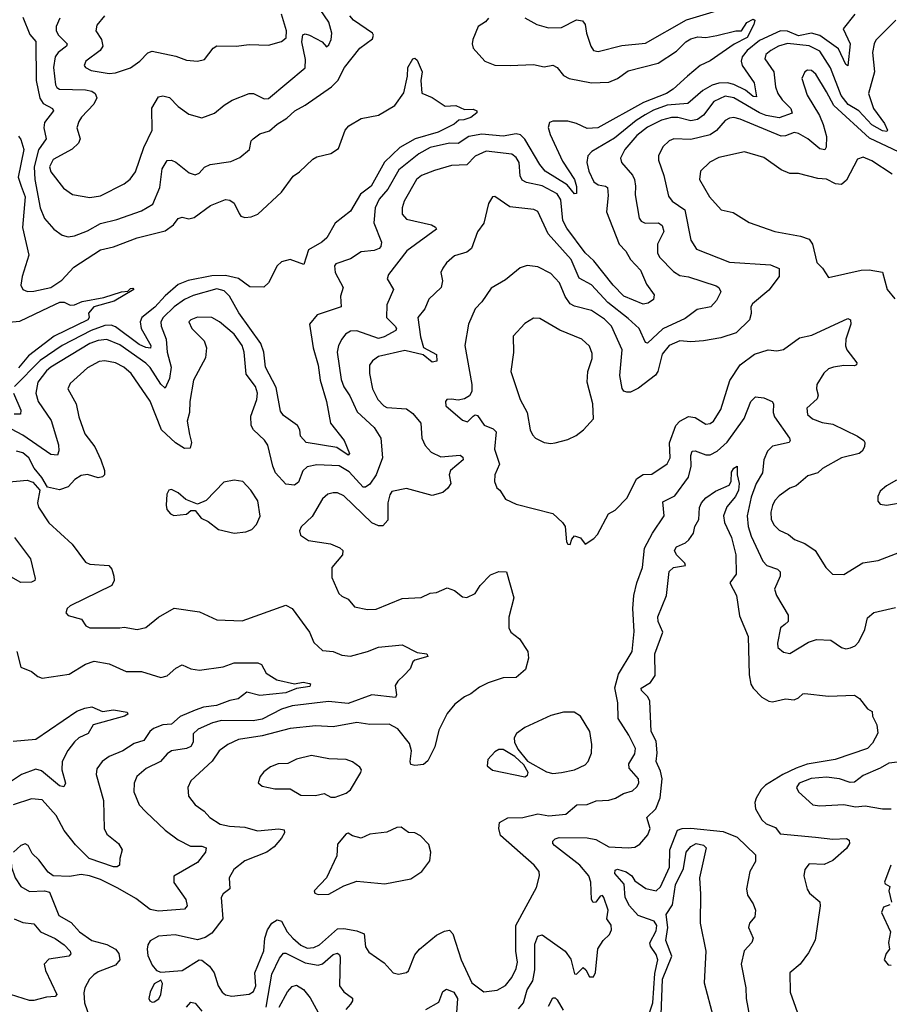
# Model space of a CAD drawing. Extents: x 1552294 to 1694791, y 811929 to 917222.
# Tile 42 of 256: x 1572350 to 1576387, y 846229 to 850797. Entities that reach past the tile are written whole.
import ezdxf

# ---------------------------------------------------------------- set-up
doc = ezdxf.new("R2010")
doc.units = 0

msp = doc.modelspace()

# ---------------------------------------------------------------- linework, layer by layer
at = {"layer": '0CON10XD'}
for points in [[(1572537.1, 850805), (1572519.2, 850765), (1572519.8, 850745), (1572529.5, 850725), (1572570.4, 850685), (1572567.5, 850675), (1572528.5, 850645), (1572514.7, 850625), (1572506.6, 850575), (1572516, 850495), (1572522.1, 850482.1), (1572535, 850474.7), (1572655, 850471.7), (1572685.2, 850465.2), (1572701.1, 850455), (1572708.9, 850435), (1572693.6, 850405), (1572636.5, 850345), (1572624.5, 850325), (1572615.6, 850295), (1572631.2, 850245), (1572623.8, 850225), (1572593.9, 850196.1), (1572505, 850148.9), (1572488.8, 850115), (1572495, 850091.5), (1572553.3, 850015), (1572595, 849985.5), (1572675, 849971.5), (1572725, 849979.3), (1572834.7, 850035.3), (1572863.3, 850056.7), (1572887.9, 850092.1), (1572926.2, 850203.8), (1572965.3, 850285), (1572963.3, 850386.7), (1572995, 850438.9), (1573015, 850444.3), (1573045, 850436.9), (1573085, 850394.4), (1573135, 850358.6), (1573195, 850341.4), (1573255, 850362.9), (1573299.4, 850400.6), (1573336.8, 850423.2), (1573415, 850454.5), (1573435, 850454.4), (1573485, 850429.4), (1573505, 850431.4), (1573675, 850574.4), (1573676.7, 850613.3), (1573659.6, 850695), (1573665, 850727.1), (1573675, 850731.1), (1573695, 850726.1), (1573753.8, 850693.8), (1573775, 850671.2), (1573785, 850681.2), (1573795.5, 850705), (1573798.5, 850735), (1573784.6, 850785), (1573745, 850845.3)], [(1574695.6, 850805.6), (1574750, 850775), (1574805, 850759.5), (1574865, 850760.5), (1574935, 850796.1), (1574962.3, 850792.3), (1574975.4, 850775.4), (1574981.8, 850735), (1575001.8, 850675), (1575014.2, 850655), (1575035, 850649.1), (1575145, 850678.1), (1575255, 850688.9), (1575445, 850796.5), (1575585, 850839)], [(1576227.2, 850822.8), (1576172.5, 850755), (1576205.8, 850685), (1576195, 850583.8), (1576185, 850588.8), (1576151.7, 850661.7), (1576065, 850724.2), (1576025, 850735.1), (1575965, 850722.8), (1575915, 850743.7), (1575881.9, 850745), (1575785, 850701.1), (1575727.7, 850655), (1575703.8, 850625), (1575699.8, 850605), (1575704.3, 850585), (1575759.3, 850505), (1575770.3, 850439.7), (1575755, 850440.5), (1575719.9, 850469.9), (1575665, 850497), (1575635, 850504.5), (1575595, 850502.4), (1575565, 850493.7), (1575521.5, 850468.5), (1575451.5, 850408.5), (1575355, 850401), (1575292.2, 850377.8), (1575253.9, 850356.1), (1575211.1, 850328.9), (1575111.8, 850248.2), (1575005.4, 850185), (1574986.8, 850165), (1574983.2, 850135), (1574992.7, 850095), (1575014.6, 850045), (1575035, 850030.7), (1575070, 850025), (1575078.5, 850018.5), (1575081.5, 849981.5), (1575074.7, 849905), (1575133.2, 849755), (1575163.8, 849723.8), (1575185.5, 849685), (1575232.2, 849635), (1575260, 849570), (1575295, 849520), (1575291.8, 849498.3), (1575267.5, 849482.5), (1575245, 849477.9), (1575154.8, 849514.8), (1575105.2, 849565.2), (1575015, 849678.4), (1574975, 849715.9), (1574889.2, 849829.2), (1574871.5, 849865), (1574861.4, 849961.4), (1574845, 849988.9), (1574775, 850026.8), (1574702.1, 850042.1), (1574682.6, 850052.6), (1574673.4, 850073.4), (1574668.2, 850135), (1574655, 850157.3), (1574635, 850172.7), (1574515, 850186.5), (1574465, 850164.5), (1574425, 850123.2), (1574355, 850120), (1574275, 850097.9), (1574215.6, 850075), (1574192.2, 850055), (1574135.3, 849955), (1574125.3, 849925), (1574125.4, 849895), (1574145, 849872), (1574262, 849845), (1574280.8, 849835), (1574284.4, 849825), (1574146.7, 849725), (1574061.9, 849615), (1574055.7, 849594.3), (1574085.5, 849545), (1574054.6, 849475), (1574053.3, 849415), (1574092.5, 849375), (1574098.6, 849365), (1574095.8, 849355), (1574042.5, 849325), (1574015, 849318), (1573915, 849353.2), (1573885, 849352.5), (1573862.3, 849337.7), (1573845, 849315.6), (1573829.7, 849285), (1573823.2, 849255), (1573842.2, 849127.8), (1573855, 849093.3), (1573881.8, 849051.8), (1573917, 848977), (1573995, 848904.5), (1574026.1, 848855), (1574034, 848765), (1574004.3, 848685), (1573975, 848642.9), (1573955, 848628.2), (1573945, 848627.7), (1573880, 848700), (1573832.4, 848727.6), (1573728.7, 848731.3), (1573685, 848722.1), (1573664, 848704), (1573645, 848651.4), (1573625, 848638.2), (1573585, 848642.7), (1573537.7, 848695), (1573524.8, 848725), (1573502.6, 848822.6), (1573486.2, 848846.2), (1573435.5, 848895), (1573424.6, 848915), (1573423, 848957), (1573451.3, 849035), (1573453.5, 849065), (1573444.6, 849095), (1573401.8, 849151.8), (1573391.8, 849255), (1573383.1, 849285), (1573345, 849338.7), (1573278.1, 849395), (1573241.2, 849415), (1573175, 849416.7), (1573144.7, 849405.3), (1573135.8, 849395), (1573149.5, 849365), (1573206.8, 849306.8), (1573217.9, 849275), (1573212.1, 849227.9), (1573156.9, 849125), (1573139.3, 849025), (1573138.2, 848975), (1573127.3, 848935), (1573137.9, 848872.1), (1573148.2, 848835), (1573140.9, 848809.1), (1573115, 848808.2), (1573073.7, 848833.7), (1573009, 848895), (1572955, 849027.3), (1572866.9, 849155), (1572833.6, 849185), (1572795, 849205.3), (1572745, 849214.7), (1572718.3, 849211.7), (1572665, 849182.1), (1572585, 849109.4), (1572573.3, 849085), (1572611.8, 849015), (1572624.6, 848955), (1572652.9, 848875), (1572698.8, 848815), (1572726, 848755), (1572743.8, 848705), (1572743.1, 848685), (1572734.5, 848675.5), (1572715, 848672.1), (1572665, 848686.9), (1572635, 848682.7), (1572605.9, 848664.1), (1572575, 848630), (1572535, 848615.3), (1572478.9, 848628.9), (1572452.5, 848672.5), (1572417.1, 848717.1), (1572392.9, 848765), (1572365, 848787.1), (1572335, 848794.6)], [(1572365, 850809.5), (1572397.8, 850727.8), (1572425.4, 850695.4), (1572426.4, 850515), (1572443.6, 850433.6), (1572459, 850409), (1572501.9, 850385), (1572507.5, 850375), (1572465, 850320), (1572462.4, 850295), (1572472.8, 850245), (1572437.2, 850192.8), (1572416.7, 850115), (1572420.4, 850055), (1572444.7, 849925), (1572464.7, 849874.7), (1572509.2, 849825), (1572546.9, 849796.9), (1572575, 849789.6), (1572605, 849793.9), (1572665, 849817.5), (1572725, 849851.8), (1572800.8, 849870.8), (1572915, 849910), (1572968.5, 849941.5), (1573000.7, 850019.3), (1573010.7, 850105), (1573035, 850144.3), (1573055, 850145.8), (1573075, 850135.6), (1573136.1, 850086.1), (1573165, 850076.7), (1573182.5, 850085), (1573207.7, 850112.3), (1573234.6, 850125.4), (1573330.6, 850139.4), (1573371.4, 850158.6), (1573416.7, 850195), (1573424.4, 850235), (1573434.3, 850245), (1573465, 850266.9), (1573509.2, 850280.8), (1573545, 850312.7), (1573590, 850340), (1573626.7, 850375), (1573675, 850400), (1573797.8, 850485), (1573827.1, 850515), (1573857.5, 850575), (1573929.2, 850665), (1573988.3, 850708.3), (1573992.5, 850725), (1573987.1, 850735), (1573898.9, 850795), (1573882.2, 850815)], [(1572743.5, 850815), (1572708.2, 850771.8), (1572703.1, 850745), (1572729.6, 850705), (1572736.4, 850675), (1572723.1, 850655), (1572656.9, 850605), (1572649.4, 850585), (1572655.8, 850575), (1572682.1, 850562.1), (1572765, 850547.2), (1572795, 850550.8), (1572865, 850574.5), (1572908.1, 850605), (1572945, 850643.1), (1572965, 850651.8), (1573075, 850628.5), (1573125, 850608.9), (1573175, 850604.4), (1573207.6, 850612.4), (1573248.6, 850665), (1573265, 850675.6), (1573355.5, 850674.5), (1573415, 850682.2), (1573505, 850678.9), (1573565, 850695.7), (1573586.9, 850713.1), (1573588.9, 850745), (1573565, 850823.5)], [(1574527, 850805), (1574513.1, 850786.9), (1574477.8, 850765), (1574454.1, 850705.9), (1574450.6, 850685), (1574455.6, 850665), (1574510, 850605), (1574555.5, 850585.5), (1574627.5, 850585), (1574735, 850589.6), (1574785, 850578.9), (1574825, 850585.5), (1574844.7, 850574.7), (1574875, 850537.9), (1574900, 850525), (1575005, 850503.8), (1575085, 850506.8), (1575125, 850524.3), (1575175, 850560.7), (1575313.7, 850596.3), (1575399.2, 850650.8), (1575442.3, 850695), (1575465, 850708.5), (1575497.7, 850717.7), (1575534.7, 850714.7), (1575586.4, 850723.6), (1575675, 850746), (1575700, 850745), (1575725.5, 850784.5), (1575755, 850799.2), (1575763.3, 850795), (1575758.2, 850775), (1575726.8, 850715), (1575666.4, 850683.6), (1575555, 850605.8), (1575509.2, 850585), (1575450, 850535), (1575383.8, 850475), (1575353.2, 850455), (1575246.4, 850413.6), (1575034.2, 850295), (1574985, 850291.9), (1574935, 850315.2), (1574895, 850326), (1574824.3, 850325.8), (1574810.1, 850319.9), (1574803.4, 850296.6), (1574812.2, 850265), (1574870.5, 850140.5), (1574925.7, 850055), (1574935, 850023.3), (1574935, 849991.2), (1574925, 849990), (1574890.7, 850030.7), (1574789.3, 850095), (1574765, 850125.4), (1574695, 850242.6), (1574675, 850262.4), (1574655, 850267.7), (1574595, 850256.8), (1574495, 850266.3)], [(1576416.5, 850795), (1576325, 850701.5), (1576316, 850685), (1576309.1, 850645), (1576318.2, 850555), (1576290, 850455), (1576312.7, 850385), (1576364.7, 850315), (1576377.8, 850285), (1576375, 850278.8), (1576355, 850282.1), (1576305, 850309.2), (1576245, 850373.8), (1576196.4, 850403.6), (1576164.1, 850445), (1576113.8, 850573.8), (1576065, 850651.1), (1576015, 850675.9), (1575915, 850687.3), (1575872.5, 850675), (1575836.1, 850655), (1575814.2, 850635), (1575808.9, 850615), (1575851.2, 850555), (1575857.8, 850485), (1575869.7, 850455), (1575889.7, 850425), (1575930.4, 850385), (1575936.5, 850363.5), (1575875, 850342), (1575815, 850353.2), (1575784.7, 850364.7), (1575665, 850434), (1575625, 850442.5), (1575572.7, 850417.3), (1575525, 850354.1), (1575496.3, 850333.7), (1575465, 850328.5), (1575405, 850342.7), (1575375, 850343), (1575329.3, 850330.7), (1575265, 850298)], [(1572345, 850257.5), (1572355, 850241.2), (1572368.6, 850195), (1572343, 850067), (1572356.4, 850025), (1572375.1, 849975), (1572363.1, 849833.1), (1572392.7, 849705), (1572361.6, 849605), (1572355.4, 849565.4), (1572364.4, 849545), (1572386.8, 849536.8), (1572415, 849537.1), (1572495, 849555.3), (1572545, 849588), (1572601.2, 849648.8), (1572725, 849729.8), (1572786.1, 849743.9), (1572895, 849784.7), (1573025, 849818.2), (1573063.5, 849845), (1573086.2, 849875), (1573105, 849880.6), (1573135, 849873.6), (1573160, 849880), (1573235.5, 849934.5), (1573305, 849962.9), (1573325, 849960), (1573345.5, 849945.5), (1573368.1, 849898.1), (1573376.7, 849885), (1573395, 849879.2), (1573425, 849882.5), (1573455, 849894.4), (1573565, 849997.1), (1573618.9, 850071.1), (1573649.1, 850090.9), (1573710.5, 850149.5), (1573729.7, 850160.3), (1573795, 850176.7), (1573829.8, 850200.2), (1573861.4, 850285), (1573878.4, 850305), (1573935, 850338.7), (1574016, 850354), (1574091.2, 850398.8), (1574132.8, 850457.2), (1574150.4, 850535), (1574151.5, 850575), (1574175, 850615.7), (1574185, 850618.6), (1574195, 850608.8), (1574218.8, 850555), (1574212, 850515), (1574216.1, 850456.1), (1574265, 850436), (1574325, 850396.2), (1574375, 850398.8), (1574415, 850380), (1574455, 850381.9), (1574472, 850375), (1574472.5, 850365), (1574445, 850343.6), (1574412.1, 850332.1), (1574388.3, 850331.7), (1574367, 850313), (1574293.3, 850275), (1574185.9, 850244.1), (1574115, 850204.6), (1574043.3, 850136.7), (1573981.2, 850025), (1573932.6, 849987.4), (1573885, 849908.5), (1573815, 849852.9), (1573775.6, 849785), (1573753.1, 849765), (1573691.2, 849728.8), (1573668.6, 849661.4), (1573605, 849684.5), (1573565, 849674.5), (1573544.6, 849655), (1573505, 849575.6), (1573483.1, 849556.9), (1573418.4, 849558.4), (1573365, 849597), (1573305, 849610.6), (1573241.3, 849608.7), (1573132.1, 849587.9), (1573085, 849569.1), (1573025, 849516.2), (1572976.6, 849463.4), (1572917.5, 849415), (1572909.8, 849395), (1572913.8, 849365), (1572958.2, 849285), (1572957.5, 849272.5), (1572935, 849275.8), (1572905, 849290.8), (1572795, 849372.1), (1572775, 849380.6), (1572745, 849377.6), (1572681.4, 849355), (1572547.5, 849285), (1572445, 849216.4), (1572325.2, 849095)], [(1576511.5, 850145), (1576295, 850247.1), (1576128.7, 850398.7), (1576095, 850462.5), (1576045.4, 850545), (1576025, 850561.9), (1576007, 850563), (1575995, 850555.8), (1575980.5, 850525), (1576005, 850447.5), (1576062.3, 850352.3), (1576080.3, 850310.3), (1576095.3, 850254.7), (1576094.5, 850205.5), (1576086.8, 850193.2), (1576065, 850198.2), (1576008.2, 850245), (1575965, 850269.7), (1575945, 850273.2), (1575905, 850257.9), (1575885, 850257), (1575694.6, 850335.4), (1575665, 850342.7), (1575645, 850339.6), (1575625, 850329.2), (1575585, 850283.1), (1575555, 850262.6), (1575465, 850241.2), (1575386, 850244), (1575365, 850234.5), (1575335, 850207.5), (1575315.5, 850165), (1575315.4, 850145), (1575340.8, 850075), (1575361.7, 849978.3), (1575378.5, 849955), (1575437.3, 849915), (1575465.5, 849775), (1575492.4, 849732.4), (1575645, 849672.2), (1575835, 849659.1), (1575875, 849643.3), (1575875.7, 849605), (1575828, 849542), (1575751.3, 849478.7), (1575744.6, 849465), (1575745.6, 849434.4), (1575738, 849405), (1575676.4, 849343.6), (1575605, 849321.5), (1575525, 849306.7), (1575465, 849302.9), (1575415, 849307.8), (1575365.6, 849285), (1575332.2, 849245), (1575312.9, 849165), (1575302.1, 849147.9), (1575222.5, 849087.5), (1575185, 849069.7), (1575168.3, 849068.3), (1575155, 849073.8), (1575146.6, 849086.6), (1575136.1, 849146.1), (1575147.4, 849265), (1575097.7, 849375), (1575065, 849407.1), (1575005, 849448.4), (1574925, 849468.2), (1574905, 849478.5), (1574882.7, 849512.7), (1574856, 849576), (1574815, 849620), (1574755, 849650.5), (1574705, 849657.5), (1574673.4, 849646.6), (1574605, 849590.8), (1574537.9, 849552.1), (1574495, 849487.5), (1574464.7, 849455.3), (1574432.9, 849385), (1574417.1, 849285), (1574448.8, 849105), (1574448.3, 849071.7), (1574437.5, 849052.5), (1574415, 849038.1), (1574385, 849032.5), (1574355, 849035.8), (1574332.5, 849035), (1574326.7, 849025), (1574327.5, 849005), (1574405, 848939.2), (1574428.3, 848931.7), (1574455, 848958), (1574465, 848964), (1574475, 848961.4), (1574506.3, 848916.3), (1574548.6, 848898.6), (1574562.2, 848885), (1574554.1, 848805), (1574576.9, 848735), (1574556.4, 848685), (1574554.7, 848655), (1574565, 848625.8), (1574578.8, 848615), (1574605, 848572.5), (1574655, 848548.8), (1574825.5, 848505.5), (1574870, 848465), (1574882.5, 848445), (1574888.8, 848375), (1574895, 848363.3), (1574905, 848362.5), (1574912.9, 848387.1), (1574925, 848402), (1574953.5, 848393.5), (1574975, 848363.3), (1575015, 848390.8), (1575032, 848408), (1575084, 848505), (1575115, 848521.2), (1575170.5, 848579.5), (1575213.1, 848666.9), (1575245, 848686.5), (1575285, 848688.5), (1575356.1, 848736.1), (1575368.9, 848765), (1575365.8, 848834.2), (1575396.5, 848915), (1575415, 848934.4), (1575455, 848955.5), (1575485, 848951.5), (1575535, 848921.1), (1575555, 848923.5), (1575570.6, 848935), (1575605, 848989.2), (1575647.1, 849122.9), (1575695, 849195.5), (1575760.8, 849245), (1575825, 849265.5), (1575865, 849261.5), (1575895, 849266.5), (1575969.2, 849320.8), (1576026.5, 849333.5), (1576195, 849411.1), (1576206.9, 849405), (1576208.5, 849385), (1576185.3, 849315), (1576183.6, 849283.6), (1576190, 849265), (1576235.6, 849205), (1576234, 849196), (1576225, 849190.8), (1576175, 849193.5), (1576127.5, 849185), (1576105, 849176.9), (1576083.5, 849156.5), (1576050.5, 849105), (1576048.1, 849085), (1576057.1, 849055), (1576051.3, 849038.7), (1576003.3, 848995), (1576006.9, 848965), (1576030, 848945), (1576075, 848927.8), (1576125, 848920.5), (1576239.2, 848865), (1576268.1, 848845), (1576273.3, 848835), (1576271.5, 848815), (1576260.6, 848795), (1576247.5, 848785), (1576164.2, 848765), (1576076, 848715), (1576055, 848694.5), (1576009.3, 848680.7), (1575955, 848634.3), (1575925, 848622.9), (1575875, 848587.5), (1575855, 848565.7), (1575845, 848543.8), (1575837.6, 848512.4), (1575838.7, 848478.7), (1575851.7, 848451.7), (1575875, 848428.9), (1575919.3, 848409.3), (1575946, 848385), (1575995, 848366.4), (1576043.1, 848335), (1576092, 848255), (1576123.3, 848225), (1576175, 848223.1), (1576263.6, 848276.4), (1576335, 848288.2), (1576435, 848327.1)], [(1575265, 850298), (1575215, 850260), (1575159.1, 850195), (1575139.1, 850155), (1575143.3, 850135), (1575195.2, 850075.2), (1575203.6, 850055), (1575209.4, 850025), (1575207.5, 849985), (1575226.1, 849876.1), (1575235, 849863.1), (1575253.4, 849853.4), (1575315, 849854.6), (1575332.9, 849842.9), (1575340.3, 849815), (1575310.7, 849755), (1575310.9, 849715), (1575319.6, 849695), (1575385, 849628.2), (1575415, 849610), (1575455, 849603.9), (1575582.5, 849562.5), (1575595, 849554.3), (1575605.4, 849535), (1575585, 849494.4), (1575558.6, 849465), (1575495, 849452.9), (1575439.5, 849410.5), (1575335, 849362.5), (1575265, 849296.9), (1575255, 849299.2), (1575225.4, 849365), (1575175, 849410.5), (1575080, 849485), (1575005, 849567.8), (1574947.9, 849597.9), (1574910, 849685), (1574803.9, 849803.9), (1574755, 849907.5), (1574736.2, 849916.2), (1574625, 849929.2), (1574555, 849977.1), (1574544.2, 849975), (1574525.5, 849945), (1574505, 849853.8), (1574475, 849813.3), (1574447.8, 849735), (1574425, 849718.2), (1574368.5, 849701.5), (1574331.3, 849668.7), (1574314.2, 849645), (1574305.7, 849625), (1574312.9, 849585), (1574306.7, 849555), (1574248.9, 849501.1), (1574231.2, 849455), (1574198.8, 849415), (1574210.4, 849325), (1574225, 849276.2), (1574285, 849243.8), (1574286.9, 849213.1), (1574265, 849207.5), (1574222.6, 849242.6), (1574137.2, 849262.8), (1574015, 849234.6), (1573987.1, 849215), (1573974.4, 849195), (1573974.6, 849155), (1573988.5, 849085), (1574012.3, 849035), (1574040.6, 849005), (1574055, 848998.5), (1574145, 848991.6), (1574175, 848969.6), (1574212.9, 848925), (1574216.3, 848855), (1574231.5, 848821.5), (1574259.9, 848789.9), (1574305, 848769.7), (1574395, 848776.5), (1574407.3, 848767.3), (1574408.1, 848755), (1574350, 848705), (1574343.6, 848685), (1574350.7, 848645), (1574337.1, 848622.9), (1574315, 848603.2), (1574265, 848589.2), (1574145, 848621.5), (1574078.3, 848608.3), (1574067.7, 848592.3), (1574059.7, 848555), (1574059.2, 848475), (1574035, 848448.6), (1574015, 848449.4), (1573985, 848462.2), (1573855, 848587.3), (1573825, 848602.5), (1573805, 848602.2), (1573781.2, 848595), (1573755, 848574.2), (1573708.2, 848491.8), (1573656.3, 848443.7), (1573648.6, 848425), (1573654, 848405), (1573691.3, 848381.3), (1573792.5, 848365), (1573836.8, 848346.8), (1573850, 848335), (1573848.8, 848315), (1573799.2, 848255), (1573799.7, 848209.7), (1573832, 848135), (1573845, 848122), (1573875, 848108), (1573905, 848073.1), (1573965, 848060), (1574005, 848062.5), (1574125, 848112.2), (1574214.3, 848115.7), (1574255, 848135.8), (1574285, 848140), (1574335, 848160.8), (1574368.3, 848148.3), (1574405, 848118.8), (1574425, 848116.2), (1574465, 848134.3), (1574487.3, 848172.7), (1574535, 848220.8), (1574575, 848237.5), (1574610, 848235), (1574643.1, 848115), (1574620, 848025), (1574620, 847975), (1574630, 847955), (1574669.4, 847925), (1574708.6, 847865), (1574712, 847835), (1574697.7, 847782.3), (1574655, 847745.8), (1574595, 847743.3), (1574525, 847720.6), (1574485, 847700), (1574445, 847668.6), (1574415, 847655.7), (1574369.3, 847620.7), (1574335, 847578.8), (1574295, 847500), (1574276.9, 847423.1), (1574245, 847358.6), (1574225, 847341.1), (1574185, 847336.9), (1574165, 847341.2), (1574161.9, 847355), (1574169.3, 847405), (1574159.5, 847439.5), (1574105, 847506.9), (1574065, 847528.5), (1573975, 847527.2), (1573915, 847536.9), (1573805, 847516.7), (1573725, 847520.8), (1573605, 847508.9), (1573475, 847474.8), (1573365, 847457.3), (1573315.9, 847434.1), (1573275.3, 847404.7), (1573243.5, 847356.5), (1573144.4, 847265), (1573130.5, 847235), (1573133.1, 847195), (1573165, 847154.3), (1573205.7, 847125), (1573232.5, 847095), (1573281.2, 847065), (1573324.7, 847054.7), (1573395, 847050.8), (1573454.3, 847034.3), (1573552.7, 847042.7), (1573577.6, 847037.6), (1573579.4, 847025), (1573565, 846998.9), (1573531, 846959), (1573497.8, 846935), (1573395.3, 846894.7), (1573344.4, 846855), (1573323.1, 846815), (1573325.5, 846765), (1573295, 846740.9), (1573284.7, 846725), (1573292.5, 846625), (1573241.7, 846558.3), (1573211.7, 846538.3), (1573175, 846528.5), (1573071.8, 846551.8), (1572995, 846545.4), (1572956.4, 846523.6), (1572944.7, 846505.3), (1572941.1, 846485), (1572945.4, 846455), (1572965, 846410), (1572985, 846386.2), (1573005, 846377.5), (1573103.9, 846386.1), (1573183.3, 846435), (1573195, 846433.8), (1573231.2, 846405), (1573252.5, 846375), (1573271.8, 846315), (1573290, 846285), (1573305, 846272.9), (1573335, 846266.1), (1573415, 846276.2), (1573435, 846288.1), (1573445.6, 846315), (1573442.3, 846375), (1573483.2, 846476.8), (1573487.3, 846535), (1573501.1, 846575), (1573520, 846605), (1573545, 846621.3), (1573565.2, 846615.2), (1573591.6, 846565), (1573618.6, 846535), (1573655, 846503.6), (1573685, 846488.8), (1573715, 846491.6), (1573742.5, 846505), (1573825, 846578.5), (1573855, 846580.8), (1573915, 846570.4), (1573949.1, 846555), (1573955.5, 846495.5), (1573971.3, 846471.3), (1574041.7, 846421.7), (1574084.2, 846374.2), (1574108.3, 846368.3), (1574145, 846375.8), (1574155, 846384.2), (1574185, 846458.8), (1574205.4, 846484.6), (1574285, 846549.4), (1574321.7, 846568.3), (1574345, 846573.1), (1574361.2, 846555), (1574399.7, 846435), (1574448.3, 846328.3), (1574505, 846286.9), (1574566.2, 846295), (1574605, 846315.4), (1574635, 846353.6), (1574655, 846394.4), (1574660.7, 846425), (1574653, 846475), (1574652.5, 846595), (1574748.9, 846771.1), (1574762.5, 846825), (1574760.8, 846845), (1574738.6, 846875), (1574581.4, 847011.4), (1574573.9, 847045), (1574578, 847072), (1574616.2, 847093.8), (1574685, 847095.5), (1574755, 847112.5), (1574806.2, 847103.8), (1574885, 847111.1), (1574936.4, 847153.6), (1574985, 847155.4), (1575026.4, 847173.6), (1575084.6, 847175.4), (1575116.2, 847185), (1575153, 847207), (1575195, 847220), (1575215, 847237.5), (1575224.4, 847255), (1575223.3, 847275), (1575180, 847325), (1575177.3, 847345), (1575205, 847390.8), (1575208.7, 847415), (1575177.6, 847477.6), (1575128.2, 847555), (1575127, 847627), (1575112.9, 847697.1), (1575129.8, 847760.2), (1575193.5, 847865), (1575201.7, 847958.3), (1575196.9, 848065), (1575200.7, 848125), (1575214.1, 848185), (1575241.4, 848255), (1575250.8, 848345), (1575287.5, 848415), (1575342, 848495), (1575335, 848560), (1575391.4, 848588.6), (1575454.7, 848675), (1575466.7, 848725), (1575465.9, 848775), (1575471.9, 848795), (1575485, 848796.8), (1575535, 848777.6), (1575555, 848778.8), (1575587.9, 848795), (1575633.4, 848836.6), (1575712.4, 848947.6), (1575743.8, 849025), (1575765, 849046.9), (1575805, 849043.1), (1575843.4, 849025), (1575849.2, 849015), (1575848.2, 848975), (1575853.8, 848955), (1575923.9, 848855), (1575927.3, 848845), (1575922, 848835), (1575845, 848817.8), (1575822.1, 848795), (1575804.6, 848755), (1575798.4, 848695), (1575769, 848645), (1575745, 848581.9), (1575726.6, 848495), (1575731.7, 848445), (1575745, 848401.4), (1575799.2, 848285), (1575818.1, 848265), (1575867.8, 848247.8), (1575880, 848235), (1575879.6, 848215), (1575854.5, 848155), (1575863.1, 848125), (1575916.7, 848035), (1575918, 848005), (1575901.7, 847991.7), (1575882.5, 847975), (1575867.5, 847905), (1575870, 847885), (1575895, 847862.5), (1575925, 847856.7), (1576011.7, 847908.3), (1576048.8, 847921.2), (1576115, 847919.1), (1576165, 847884.4), (1576185, 847878.1), (1576207.4, 847882.6), (1576228, 847892), (1576245, 847910), (1576272.7, 847967.3), (1576285, 848022), (1576315, 848046.5), (1576415, 848070)], [(1574495, 850266.3), (1574435, 850254.8), (1574385, 850222.6), (1574345, 850224.2), (1574255, 850204), (1574202.7, 850175), (1574109.8, 850100.2), (1574059, 850011), (1574019.5, 849965), (1574000.2, 849925), (1573993.9, 849855), (1574029.5, 849765), (1574026.9, 849745), (1574018, 849735), (1573995, 849726.9), (1573935, 849720), (1573885, 849688.2), (1573817.1, 849665), (1573811.1, 849655), (1573813.8, 849625), (1573850.9, 849555), (1573839.5, 849515), (1573842.9, 849465), (1573731.5, 849428.5), (1573695.7, 849385), (1573711.6, 849275), (1573736.1, 849193.9), (1573744.7, 849125), (1573774.7, 849025), (1573793.5, 848925), (1573856.5, 848845), (1573881.4, 848785), (1573875, 848776), (1573822.6, 848812.6), (1573679.2, 848835), (1573654.1, 848864.1), (1573650.3, 848895), (1573640, 848915), (1573575, 848961.2), (1573560.5, 848980.5), (1573541.3, 849091.3), (1573491.8, 849185), (1573483.3, 849255), (1573469.1, 849295), (1573366.9, 849436.9), (1573323.9, 849515), (1573299, 849539), (1573265, 849548.3), (1573155, 849517.4), (1573115, 849498.7), (1573066.4, 849465), (1573016.8, 849415), (1573005.8, 849395), (1573007.1, 849375), (1573029.8, 849315), (1573034, 849255), (1573052.7, 849185), (1573045, 849132), (1573025, 849088), (1573005, 849105.5), (1572955, 849183.6), (1572935, 849204), (1572815, 849288.1), (1572755, 849313), (1572715, 849308.9), (1572675, 849294.4), (1572495, 849185.6), (1572475, 849167.9), (1572434.8, 849115), (1572424.7, 849065), (1572436, 849025), (1572496.8, 848936.8), (1572529.7, 848825), (1572532.5, 848797.5), (1572525, 848776.2), (1572495, 848779.2), (1572365, 848869.5), (1572285, 848911.7)], [(1576400.5, 850080.5), (1576305, 850142.7), (1576265, 850160), (1576239.7, 850150.3), (1576187.9, 850052.1), (1576165, 850031.9), (1576137.5, 850035), (1576095, 850056.9), (1576055, 850060.6), (1575965, 850083.3), (1575925, 850083.1), (1575885, 850101.1), (1575805, 850158.5), (1575715, 850183.5), (1575595, 850157.3), (1575554, 850136), (1575511.1, 850095), (1575505.6, 850055), (1575551.9, 849975), (1575606.2, 849915), (1575662.1, 849902.1), (1575736.4, 849856.4), (1575855, 849814.4), (1575975, 849792.9), (1576015, 849779.4), (1576030.4, 849755), (1576050.5, 849670.5), (1576076, 849645), (1576105, 849601.2), (1576255.6, 849635.6), (1576293.6, 849636.4), (1576355.7, 849625.7), (1576376.9, 849545), (1576412.7, 849502.7)], [(1572282.3, 849392.3), (1572351.4, 849398.6), (1572486.5, 849463.5), (1572536, 849486), (1572556.4, 849486.4), (1572585, 849472.5), (1572604.3, 849474.3), (1572639.8, 849490.2), (1572741.3, 849508.7), (1572823.3, 849535), (1572851.7, 849538.3), (1572865, 849549.5), (1572875, 849550.8), (1572880, 849545), (1572789.2, 849490.8), (1572694.6, 849465.4), (1572670, 849435), (1572672.5, 849415), (1572666, 849405), (1572510.5, 849329.5), (1572391.7, 849238.3), (1572345, 849181.8)], [(1574815, 848830.8), (1574835, 848834.4), (1574895, 848849.4), (1574932.8, 848867.2), (1574968, 848895), (1575013.3, 848945), (1575010, 849015), (1574984.4, 849115), (1574987.3, 849165), (1575007.8, 849225), (1575007.8, 849247.8), (1574995, 849282.9), (1574960, 849315), (1574857.1, 849357.1), (1574765, 849410.6), (1574735, 849411.9), (1574695, 849387.1), (1574641.3, 849328.7), (1574643, 849253), (1574630, 849165), (1574673.1, 849035), (1574705.4, 848975), (1574720, 848895), (1574730.3, 848870.3), (1574745, 848856), (1574785, 848836), (1574815, 848830.8)], [(1572321.6, 849065), (1572355.7, 848985), (1572353.3, 848966.7), (1572325, 848967.1)], [(1574665, 846207.1), (1574689.4, 846235), (1574705.7, 846295.7), (1574732.5, 846337.5), (1574741.8, 846388.2), (1574742.1, 846507.9), (1574754.7, 846545.3), (1574775, 846551.5), (1574882.9, 846475), (1574907.7, 846437.7), (1574925, 846370.8), (1574935, 846369.2), (1574965, 846400), (1574978.6, 846388.6), (1574995, 846356.7), (1575013.6, 846356.4), (1575023.6, 846376.4), (1575034.1, 846485.9), (1575058.8, 846525), (1575087.7, 846552.3), (1575097.9, 846575), (1575095, 846596), (1575075.6, 846625), (1575081.9, 846665), (1575061.9, 846725), (1575055, 846732.9), (1575045, 846730.8), (1575025, 846702), (1575011.4, 846701.4), (1575004.6, 846714.6), (1575001.8, 846795), (1574991.3, 846825), (1574949.7, 846875), (1574833.3, 846965), (1574824.4, 846975), (1574824.6, 846985.4), (1574835, 846996.5), (1574855, 847002.5), (1574985, 847001.5), (1575025, 846992.9), (1575085, 846960), (1575174.5, 846955.5), (1575205, 846958.6), (1575228.9, 846971.1), (1575265.3, 847014.7), (1575276.4, 847045), (1575261.5, 847095), (1575303.1, 847135), (1575323.7, 847186.3), (1575331.7, 847275), (1575325, 847310.6), (1575304.2, 847355), (1575309.6, 847395), (1575305, 847450), (1575280.8, 847495), (1575275.7, 847635), (1575265.7, 847655), (1575236.2, 847685), (1575235.5, 847695), (1575277.7, 847722.3), (1575299.6, 847755), (1575298.8, 847855), (1575335.2, 847955), (1575314.3, 848005), (1575313, 848027), (1575352.1, 848125), (1575365, 848237.5), (1575385, 848255.5), (1575440, 848265), (1575438, 848275), (1575399.2, 848315), (1575390, 848335), (1575399.3, 848350.7), (1575440.3, 848369.7), (1575456.8, 848383.2), (1575478.2, 848415), (1575484.6, 848445), (1575502.1, 848477.9), (1575505.8, 848534.2), (1575515, 848555.6), (1575535, 848578.9), (1575580.3, 848609.7), (1575643.1, 848636.9), (1575652.9, 848655), (1575655, 848698), (1575665, 848715.7), (1575680, 848725), (1575680.8, 848685), (1575690.6, 848645), (1575686.9, 848615), (1575672.3, 848585), (1575632.6, 848537.4), (1575616.7, 848495), (1575622.5, 848465), (1575654.8, 848395), (1575673.7, 848315), (1575676.1, 848225), (1575646, 848185), (1575678.2, 848125), (1575691.9, 848031.9), (1575732.3, 847935), (1575736.8, 847756.8), (1575744.5, 847714.5), (1575754.3, 847695), (1575795, 847653.8), (1575827.5, 847635), (1575845, 847632.5), (1575905, 847646.7), (1575945, 847641.1), (1575965, 847650), (1575985, 847670), (1575995, 847671.1), (1576105, 847659.1), (1576225, 847663.1), (1576248, 847648), (1576285, 847599.2), (1576306.8, 847586.8), (1576309, 847565), (1576328.3, 847525), (1576332.9, 847487.1), (1576308.9, 847441.1), (1576285, 847415.3), (1576135.8, 847364.2), (1576005, 847343.6), (1575955, 847324.9), (1575892.7, 847295), (1575811.6, 847245), (1575791.4, 847225), (1575768.8, 847185), (1575762.3, 847165), (1575765.4, 847135), (1575794.6, 847085), (1575815, 847065.9), (1575858.8, 847048.8), (1575880.5, 847020.5), (1576044.8, 847004.8), (1576125, 846994.7), (1576188.7, 846998.7), (1576200.6, 846990.6), (1576202.2, 846975), (1576188.7, 846951.3), (1576125, 846896.1), (1576085, 846877.7), (1576015, 846880), (1575994.2, 846855), (1575990, 846825), (1576005, 846762.5), (1576016.7, 846745), (1576064.2, 846705), (1576065.6, 846685), (1576043.2, 846526.8), (1576012.1, 846467.9), (1575973.8, 846415), (1575925.5, 846375), (1575926.4, 846285), (1575975.5, 846145.5)], [(1572285, 848652.2), (1572385, 848660), (1572411.3, 848651.3), (1572444.3, 848614.3), (1572432.9, 848555), (1572437.1, 848535), (1572485, 848463.3), (1572593.2, 848363.2), (1572655, 848280.8), (1572675, 848270.8), (1572764.4, 848264.4), (1572777.9, 848247.9), (1572787.5, 848215), (1572788.9, 848195), (1572778, 848172), (1572585, 848076.9), (1572570, 848065), (1572564.3, 848045), (1572575, 848033.3), (1572636.7, 848015), (1572657.5, 847985), (1572676.2, 847976.2), (1572815, 847976.2), (1572835, 847978.8), (1572895, 847967.5), (1572935, 847976.7), (1572993.8, 848025), (1573066.8, 848066.8), (1573185, 848050), (1573265, 848012), (1573382.7, 848007.3), (1573585, 848080.8), (1573615.6, 848065), (1573695, 847955.8), (1573715, 847906.9), (1573755, 847870), (1573805, 847865.4), (1573845, 847849.1), (1573885, 847844.6), (1573964.6, 847865.4), (1574015, 847885.5), (1574125, 847896.2), (1574195, 847860.6), (1574240, 847855), (1574245, 847843.3), (1574185, 847825.6), (1574175, 847817.5), (1574162.5, 847785), (1574135, 847755.8), (1574105, 847728), (1574092.6, 847707.4), (1574099.4, 847665), (1574095, 847652.9), (1573985, 847665.3), (1573875, 847623.8), (1573783.4, 847633.4), (1573615.6, 847614.4), (1573565, 847597.6), (1573475, 847551.6), (1573434.5, 847544.5), (1573286.2, 847545), (1573245, 847534.8), (1573177.8, 847505), (1573155.8, 847484.2), (1573155.7, 847445), (1573145, 847424.8), (1573125, 847415.6), (1573055, 847404.5), (1573035, 847391.1), (1573003.1, 847355), (1572936.6, 847323.4), (1572894.4, 847285), (1572882.2, 847255), (1572880.6, 847215), (1572904.6, 847154.6), (1572935, 847122.2), (1573025, 847036.9), (1573085, 846991.8), (1573142.4, 846962.4), (1573195, 846961.8), (1573216, 846955), (1573213.3, 846935), (1573175, 846886.5), (1573066.2, 846823.8), (1573065, 846794), (1573121.5, 846715), (1573128.1, 846685), (1573115, 846670.5), (1572995, 846661.4), (1572955, 846668.7), (1572889.2, 846719.2), (1572805, 846767.4), (1572725, 846808.2), (1572673.8, 846825), (1572635, 846830.4), (1572581.7, 846821.7), (1572505, 846824.2), (1572481.7, 846841.7), (1572439.4, 846899.4), (1572408.3, 846928.3), (1572390, 846965), (1572375, 846973.8), (1572355, 846966.2), (1572321.2, 846935)], [(1573345, 848414.3), (1573399.1, 848420.9), (1573427.6, 848432.4), (1573448.6, 848455), (1573466.3, 848493.7), (1573455.6, 848565), (1573423.7, 848613.7), (1573386.2, 848655), (1573345, 848660), (1573298.3, 848651.7), (1573215, 848566.7), (1573175, 848550), (1573121.7, 848571.7), (1573085, 848602.5), (1573055, 848617.5), (1573042.5, 848615), (1573033.6, 848596.4), (1573030, 848545), (1573032.5, 848525), (1573050, 848505), (1573065, 848497.5), (1573125, 848502.5), (1573145, 848520), (1573165, 848520), (1573192.5, 848485), (1573225, 848468.8), (1573272.4, 848432.4), (1573345, 848414.3)], [(1576420, 848660), (1576373.3, 848635), (1576345, 848610), (1576333.8, 848585), (1576333.9, 848563.9), (1576345, 848550), (1576374.3, 848544.3), (1576465, 848560)], [(1572326.5, 848395), (1572400.9, 848295), (1572422.5, 848205), (1572420, 848195), (1572405, 848188.1), (1572355, 848186.1), (1572265, 848236.9)], [(1572337.1, 847865), (1572355, 847792.5), (1572405, 847773.5), (1572435, 847749.4), (1572455, 847741.5), (1572580.2, 847759.8), (1572655, 847807.7), (1572695, 847820.7), (1572765, 847808.9), (1572845, 847772.7), (1572915, 847772.2), (1573005, 847744.6), (1573035, 847752.1), (1573075, 847788.2), (1573105, 847803.3), (1573144.6, 847784.6), (1573185, 847779.1), (1573295.3, 847794.7), (1573345, 847813.5), (1573455, 847812.7), (1573472.9, 847805), (1573494.5, 847765), (1573544.4, 847735), (1573625, 847715.5), (1573665.8, 847724.2), (1573695, 847717.8), (1573699.5, 847715), (1573696.7, 847703.3), (1573635, 847694.6), (1573585, 847674), (1573465, 847661), (1573405, 847676.5), (1573364.2, 847645.8), (1573325, 847638.4), (1573264.3, 847615.7), (1573203.3, 847606.7), (1573165, 847594.3), (1573095, 847564.3), (1573055, 847529.2), (1573014, 847525), (1572971.9, 847508.1), (1572954.6, 847495), (1572926.8, 847453.2), (1572880.9, 847439.1), (1572829.6, 847405), (1572765, 847378.1), (1572732.7, 847355), (1572708.9, 847321.1), (1572705.4, 847295), (1572738.8, 847175), (1572741.6, 847045), (1572755, 847017.8), (1572808, 846975), (1572825.8, 846945), (1572814.6, 846905.4), (1572814, 846875), (1572803.1, 846866.9), (1572785, 846867.3), (1572672.6, 846905), (1572608.9, 846968.9), (1572557.2, 847035), (1572520, 847105), (1572455, 847177.3), (1572405, 847181.8), (1572319.2, 847155)], [(1572320.1, 847449.9), (1572425, 847459.5), (1572615, 847589.1), (1572653, 847603), (1572685, 847609.2), (1572735, 847587.1), (1572785, 847595.6), (1572848.8, 847585), (1572852.5, 847575), (1572836, 847565), (1572691.2, 847525), (1572668, 847485), (1572625, 847464.6), (1572603.8, 847446.2), (1572573.8, 847406.2), (1572547.9, 847355), (1572546.2, 847316.2), (1572562.5, 847255), (1572555, 847238.1), (1572535, 847241.8), (1572451.3, 847311.3), (1572425, 847319.2), (1572358.5, 847295), (1572275, 847239.9)], [(1574825, 847300), (1574865, 847304.5), (1574925, 847316.9), (1574975, 847340.6), (1574988.9, 847355), (1575005, 847393.3), (1575006.4, 847435), (1574996.5, 847495), (1574954, 847565), (1574924.3, 847584.3), (1574875, 847584.4), (1574815, 847568.1), (1574695, 847512.7), (1574655.6, 847485), (1574645.5, 847465), (1574647.7, 847445), (1574662.8, 847412.8), (1574707.5, 847357.5), (1574795, 847307.1), (1574825, 847300)], [(1574695, 847284.5), (1574707.9, 847292.1), (1574710, 847305), (1574689.8, 847339.8), (1574648.4, 847378.4), (1574595, 847410.8), (1574575, 847410.7), (1574555, 847400), (1574523.3, 847365), (1574520, 847335), (1574544.4, 847314.4), (1574695, 847284.5)], [(1573815, 847190), (1573865, 847208.8), (1573885, 847223.8), (1573933.8, 847305), (1573936.1, 847316.1), (1573929.5, 847329.5), (1573895, 847353.8), (1573865, 847364), (1573785, 847367.5), (1573705, 847382.9), (1573635, 847365.6), (1573595, 847345.7), (1573550, 847345), (1573515, 847331.2), (1573483, 847307), (1573466.2, 847285), (1573457, 847257), (1573475, 847241.2), (1573535, 847228.8), (1573605, 847229.2), (1573655, 847199.5), (1573722.5, 847197.5), (1573763.6, 847206.4), (1573795, 847190), (1573815, 847190)], [(1576425, 847351.5), (1576385, 847347.3), (1576345, 847323.8), (1576265, 847290.9), (1576225, 847259.6), (1576205, 847258.5), (1576155, 847274.6), (1576095, 847282.8), (1576023.5, 847276.5), (1575968.6, 847255), (1575956.7, 847235), (1575965, 847214.2), (1576031.2, 847155), (1576065, 847149.4), (1576176.5, 847156.5), (1576230, 847145), (1576275, 847148.9), (1576355.3, 847135.3), (1576395, 847136.5)], [(1573735, 846737.5), (1573785, 846740), (1573855, 846778), (1573915, 846800), (1574045, 846787.5), (1574165, 846811.2), (1574216.7, 846845), (1574253.8, 846895), (1574258.8, 846935), (1574249.5, 846969.5), (1574210.5, 847010.5), (1574184.1, 847024.1), (1574155, 847026.2), (1574120.7, 847050.7), (1574101.2, 847048.8), (1574055, 847028), (1573975, 847018), (1573935, 847000), (1573895, 847010), (1573875, 847022.5), (1573865, 847020), (1573825, 846972.5), (1573821.7, 846918.3), (1573773.8, 846815), (1573717.5, 846755), (1573720, 846745), (1573735, 846737.5)], [(1575265, 846624.8), (1575221, 846641), (1575181, 846685), (1575160.2, 846725), (1575156, 846786), (1575112.5, 846835), (1575115, 846851.9), (1575125, 846855.3), (1575165, 846843.9), (1575190.9, 846825), (1575205, 846801.4), (1575256.6, 846766.6), (1575305, 846755.4), (1575325, 846774.4), (1575366.8, 846865), (1575367.9, 846945), (1575403.4, 847036.6), (1575425, 847044.6), (1575465, 847045.4), (1575615, 847030.5), (1575680.5, 847005), (1575765, 846922.5), (1575765, 846892), (1575739.4, 846845), (1575724.4, 846765), (1575728.6, 846735), (1575755.6, 846695), (1575765.6, 846665), (1575763.1, 846635), (1575738.6, 846605), (1575733.3, 846585), (1575754.3, 846535), (1575748, 846515), (1575712.7, 846477.3), (1575698.8, 846415), (1575721.1, 846305), (1575722.7, 846255), (1575741.3, 846155)], [(1575323.8, 846056.2), (1575333.9, 846345), (1575377.4, 846452.6), (1575348.8, 846525), (1575358.9, 846585), (1575350.5, 846645), (1575379.8, 846690.2), (1575395, 846783.8), (1575431.2, 846858.8), (1575443.5, 846935), (1575465, 846961.2), (1575490, 846975), (1575525, 846966.5), (1575536.2, 846955), (1575505.5, 846815), (1575510.6, 846739.4), (1575509.1, 846605), (1575535.9, 846475), (1575527.8, 846327.8), (1575568.8, 846171.2)], [(1572310.7, 846890.7), (1572312.5, 846865), (1572329.4, 846815), (1572355, 846775.5), (1572395, 846752.7), (1572465, 846755.7), (1572488.5, 846748.5), (1572531, 846641), (1572588.4, 846608.4), (1572627.3, 846565), (1572685, 846524.4), (1572755, 846505.8), (1572794.5, 846485), (1572810.4, 846465), (1572815.4, 846435.4), (1572795, 846410), (1572715, 846379.3), (1572693.6, 846365), (1572673.8, 846345), (1572652.7, 846305), (1572648, 846282), (1572651.1, 846235), (1572690, 846125)], [(1576393.3, 846875), (1576364.2, 846795), (1576367, 846787), (1576390, 846775), (1576384, 846755), (1576397.5, 846702.5)], [(1576389.2, 846690.8), (1576360.6, 846679.4), (1576350, 846655), (1576392, 846565), (1576383.8, 846515), (1576387.5, 846485), (1576372.5, 846465), (1576362.5, 846435), (1576381.7, 846411.7), (1576395, 846410)], [(1572325, 846626.1), (1572365, 846608.7), (1572415, 846602.1), (1572446.5, 846565), (1572515, 846534.7), (1572556.2, 846505), (1572584.5, 846475), (1572587.1, 846462.9), (1572578.1, 846451.9), (1572485, 846438.4), (1572463.6, 846415), (1572469.5, 846385), (1572521.9, 846275), (1572515, 846264.5), (1572475, 846262.5), (1572415, 846245.8), (1572395, 846245.7), (1572307.5, 846275)], [(1575268.4, 846175), (1575289, 846235), (1575297.8, 846372.2), (1575311.9, 846435), (1575305, 846459.4), (1575277.8, 846497.8), (1575274.7, 846514.7), (1575305, 846569.1), (1575308.1, 846595), (1575295, 846613.9), (1575265, 846624.8)], [(1573494.5, 846215), (1573520.9, 846369.1), (1573556.7, 846443.3), (1573574.2, 846465.8), (1573585, 846465.9), (1573675, 846420.8), (1573735, 846409.6), (1573755, 846416.2), (1573805, 846460.3), (1573825, 846465.4), (1573835, 846458), (1573837.1, 846447.1), (1573834.7, 846315), (1573855, 846286.8), (1573895, 846257.5), (1573895.4, 846245), (1573885, 846229.6), (1573864.5, 846205)], [(1572965, 846238), (1572975, 846240.8), (1572995.3, 846254.7), (1573005.4, 846274.6), (1573012.5, 846325), (1573005, 846340), (1572975, 846323.3), (1572955.7, 846285), (1572950, 846255), (1572953.8, 846245), (1572965, 846238)], [(1573555, 846215.5), (1573592.8, 846287.2), (1573615, 846312.1), (1573635, 846317.5), (1573666.9, 846296.9), (1573698.3, 846258.3), (1573735, 846191.2)], [(1574236, 846204), (1574295, 846239.4), (1574315, 846288), (1574331.2, 846298.8), (1574365, 846285.4), (1574382.7, 846255), (1574372.6, 846122.6)], [(1573123.8, 846216.2), (1573145, 846239.1), (1573165, 846234.5), (1573195, 846197.5)], [(1574805, 846220), (1574825, 846259.2), (1574835, 846259.2), (1574845, 846249.2), (1574872.1, 846202.1)]]:
    msp.add_lwpolyline(points, dxfattribs=at)

doc.saveas('drawing.dxf')
